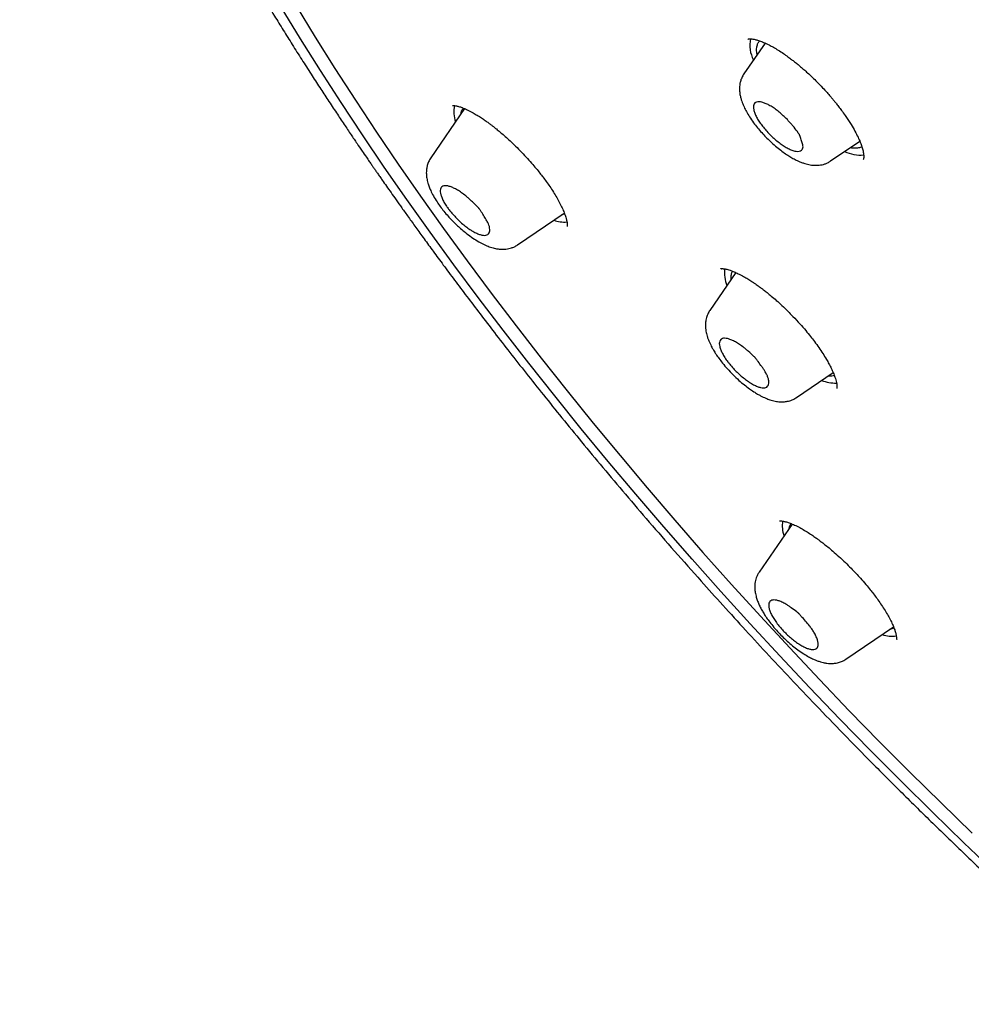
# Model space of a CAD drawing. Header units: millimetres. Extents: x 8 to 641, y 12 to 2274.
# Tile 3 of 32: x 490 to 516, y 679 to 705. Entities that reach past the tile are written whole.
import ezdxf

# ---------------------------------------------------------------- set-up
doc = ezdxf.new("R2010")
doc.units = ezdxf.units.MM

msp = doc.modelspace()

# ---------------------------------------------------------------- linework, layer by layer
at = {"color": 7, "linetype": 'Continuous', "lineweight": 30}
for p, q in [((510.318, 704.743), (509.743, 703.904)), ((502.154, 702.963), (501.236, 701.624)), ((512.101, 701.54), (512.891, 702.079)), ((503.594, 699.26), (504.866, 700.127)), ((504.876, 700.099), (504.789, 700.074)), ((509.522, 698.511), (508.818, 697.483)), ((511.176, 695.119), (512.168, 695.795)), ((511.053, 691.683), (510.158, 690.377)), ((512.516, 688.013), (513.808, 688.893))]:
    msp.add_line(p, q, dxfattribs=at)
at = {"color": 7, "linetype": 'Continuous', "lineweight": 30, "flags": 128}
for points in [[(516.58, 682.208), (515.721, 683.027), (514.867, 683.855), (514.021, 684.691), (513.182, 685.535), (512.351, 686.386), (511.529, 687.243), (510.716, 688.107), (509.913, 688.976), (509.119, 689.85), (508.337, 690.728), (507.566, 691.61), (506.807, 692.495), (506.06, 693.382), (505.326, 694.271), (504.605, 695.161), (503.899, 696.052), (503.206, 696.943), (502.529, 697.833), (501.867, 698.722), (501.22, 699.609), (500.59, 700.493), (499.976, 701.375), (499.38, 702.253), (498.801, 703.127), (498.24, 703.995), (497.697, 704.859), (497.172, 705.716)], [(497.58, 705.753), (498.099, 704.904), (498.636, 704.049), (499.192, 703.189), (499.765, 702.324), (500.356, 701.455), (500.963, 700.582), (501.587, 699.706), (502.227, 698.828), (502.883, 697.947), (503.554, 697.066), (504.239, 696.184), (504.939, 695.302), (505.652, 694.421), (506.379, 693.54), (507.118, 692.662), (507.87, 691.786), (508.633, 690.913), (509.408, 690.044), (510.193, 689.178), (510.989, 688.318), (511.794, 687.463), (512.608, 686.614), (513.431, 685.771), (514.261, 684.936), (515.099, 684.108), (515.944, 683.289)]]:
    msp.add_lwpolyline(points, dxfattribs=at)
at = {"color": 7, "linetype": 'Continuous', "lineweight": 30}
for centre, radius, start, end in [((510.803, 704.681), 0.896, 168.6578, 206.5465), ((502.655, 702.87), 0.79, 167.3461, 199.5007), ((512.909, 702.714), 1.013, 244.846, 275.1555), ((504.863, 700.749), 0.866, 250.8506, 275.0034), ((510.127, 698.512), 0.914, 173.5759, 202.5799), ((512.231, 696.526), 1.016, 248.3228, 271.7237), ((511.615, 691.632), 0.829, 170.8131, 199.1764), ((513.779, 689.472), 0.836, 250.5983, 277.4303)]:
    msp.add_arc(centre, radius, start, end, dxfattribs=at)
for points, knots in [([(576.127, 680.442), (576.169, 680.485), (576.247, 680.567), (576.346, 680.674), (576.418, 680.755), (576.477, 680.823), (576.536, 680.892), (576.594, 680.961), (576.651, 681.031), (576.702, 681.095), (576.749, 681.156), (576.795, 681.216), (576.843, 681.28), (576.89, 681.344), (576.932, 681.403), (576.967, 681.453), (577, 681.501), (577.036, 681.553), (577.078, 681.615), (577.121, 681.682), (577.163, 681.747), (577.2, 681.807), (577.235, 681.863), (577.268, 681.919), (577.304, 681.979), (577.341, 682.043), (577.376, 682.106), (577.407, 682.161), (577.433, 682.208), (577.461, 682.26), (577.495, 682.326), (577.538, 682.409), (577.583, 682.5), (577.631, 682.598), (577.676, 682.696), (577.715, 682.783), (577.749, 682.859), (577.779, 682.929), (577.811, 683.007), (577.845, 683.091), (577.878, 683.175), (577.907, 683.252), (577.932, 683.321), (577.956, 683.387), (577.981, 683.456), (578.008, 683.536), (578.036, 683.62), (578.062, 683.702), (578.085, 683.774), (578.104, 683.838), (578.123, 683.9), (578.142, 683.968), (578.167, 684.058), (578.195, 684.162), (578.223, 684.27), (578.246, 684.366), (578.268, 684.459), (578.29, 684.561), (578.313, 684.669), (578.335, 684.776), (578.353, 684.873), (578.369, 684.963), (578.385, 685.052), (578.401, 685.15), (578.417, 685.258), (578.434, 685.377), (578.451, 685.504), (578.465, 685.622), (578.476, 685.723), (578.484, 685.802), (578.491, 685.87), (578.497, 685.935), (578.503, 686.004), (578.51, 686.087), (578.517, 686.186), (578.524, 686.296), (578.53, 686.407), (578.536, 686.538), (578.541, 686.688), (578.545, 686.861), (578.547, 687.034), (578.547, 687.262), (578.542, 687.555), (578.527, 687.912), (578.504, 688.279), (578.476, 688.612), (578.446, 688.9), (578.418, 689.14), (578.39, 689.363), (578.361, 689.573), (578.33, 689.78), (578.295, 689.998), (578.254, 690.239), (578.205, 690.51), (578.146, 690.815), (578.076, 691.148), (577.995, 691.511), (577.921, 691.825), (577.859, 692.071), (577.818, 692.229), (577.783, 692.365), (577.753, 692.476), (577.729, 692.563), (577.712, 692.627), (577.698, 692.679), (577.682, 692.735), (577.661, 692.809), (577.636, 692.897), (577.581, 693.09), (577.512, 693.326), (577.428, 693.598), (577.363, 693.808), (577.298, 694.01), (577.237, 694.197), (577.182, 694.362), (577.136, 694.499), (577.101, 694.6), (577.077, 694.67), (577.058, 694.725), (577.035, 694.79), (577.003, 694.881), (576.96, 695.003), (576.908, 695.149), (576.846, 695.32), (576.778, 695.505), (576.706, 695.696), (576.638, 695.876), (576.57, 696.052), (576.5, 696.232), (576.424, 696.425), (576.341, 696.632), (576.268, 696.811), (576.21, 696.951), (576.172, 697.042), (576.142, 697.115), (576.118, 697.171), (576.102, 697.211), (576.083, 697.254), (576.056, 697.318), (576.014, 697.417), (575.959, 697.547), (575.889, 697.709), (575.804, 697.902), (575.713, 698.108), (575.617, 698.323), (575.52, 698.538), (575.418, 698.76), (575.314, 698.983), (575.211, 699.204), (575.041, 699.56), (574.804, 700.049), (574.495, 700.666), (574.187, 701.266), (573.879, 701.849), (573.568, 702.424), (573.243, 703.012), (572.897, 703.624), (572.527, 704.264), (572.227, 704.771), (572.005, 705.141), (571.87, 705.365), (571.74, 705.578), (571.62, 705.772), (571.516, 705.941), (571.427, 706.085), (571.356, 706.199), (571.301, 706.287), (571.261, 706.35), (571.228, 706.404), (571.194, 706.458), (571.152, 706.525), (571.101, 706.605), (571.042, 706.698), (570.948, 706.847), (570.814, 707.056), (570.637, 707.332), (570.441, 707.634), (570.226, 707.963), (569.991, 708.318), (569.735, 708.702), (569.456, 709.115), (569.154, 709.557), (568.828, 710.028), (568.443, 710.577), (568.011, 711.184), (567.544, 711.829), (567.095, 712.44), (566.669, 713.012), (566.267, 713.544), (565.89, 714.037), (565.533, 714.498), (565.199, 714.927), (564.906, 715.299), (564.644, 715.628), (564.402, 715.931), (564.146, 716.249), (563.876, 716.583), (563.577, 716.948), (563.25, 717.346), (562.891, 717.777), (562.512, 718.229), (562.112, 718.701), (561.691, 719.193), (561.252, 719.701), (560.804, 720.212), (560.314, 720.767), (559.791, 721.352), (559.238, 721.961), (558.708, 722.539), (558.201, 723.085), (557.718, 723.599), (557.29, 724.05), (556.914, 724.443), (556.585, 724.784), (556.261, 725.118), (555.934, 725.452), (555.596, 725.795), (555.174, 726.221), (554.66, 726.734), (554.048, 727.337), (553.408, 727.959), (552.741, 728.599), (552.046, 729.257), (551.284, 729.968), (550.461, 730.723), (549.586, 731.511), (548.708, 732.287), (547.822, 733.057), (546.927, 733.818), (546.026, 734.572), (545.123, 735.311), (544.218, 736.037), (543.305, 736.755), (542.38, 737.467), (541.442, 738.174), (540.491, 738.873), (539.529, 739.565), (538.555, 740.248), (537.793, 740.769), (537.255, 741.13), (536.951, 741.332), (536.672, 741.516), (536.418, 741.682), (536.189, 741.831), (535.991, 741.959), (535.824, 742.067), (535.684, 742.156), (535.563, 742.233), (535.461, 742.298), (535.375, 742.352), (535.288, 742.407), (535.186, 742.471), (535.053, 742.555), (534.889, 742.657), (534.69, 742.781), (534.456, 742.925), (534.186, 743.09), (533.882, 743.274), (533.545, 743.476), (533.186, 743.689), (532.818, 743.904), (532.326, 744.187), (531.72, 744.529), (531.01, 744.919), (530.328, 745.283), (529.673, 745.623), (529.044, 745.94), (528.423, 746.243), (527.81, 746.534), (527.323, 746.757), (526.968, 746.915), (526.747, 747.013), (526.543, 747.102), (526.376, 747.174), (526.245, 747.23), (526.145, 747.272), (526.053, 747.311), (525.955, 747.352), (525.847, 747.397), (525.725, 747.447), (525.595, 747.501), (525.447, 747.56), (525.284, 747.626), (525.022, 747.73), (524.676, 747.864), (524.259, 748.02), (523.866, 748.162), (523.493, 748.293), (523.128, 748.416), (522.759, 748.537), (522.379, 748.656), (522.07, 748.748), (521.844, 748.814), (521.713, 748.851), (521.62, 748.877), (521.558, 748.894), (521.514, 748.907), (521.462, 748.921), (521.395, 748.939), (521.31, 748.962), (521.208, 748.989), (521.095, 749.019), (520.978, 749.049), (520.862, 749.078), (520.75, 749.105), (520.615, 749.138), (520.46, 749.175), (520.287, 749.215), (520.128, 749.25), (519.984, 749.281), (519.856, 749.308), (519.736, 749.333), (519.608, 749.358), (519.465, 749.386), (519.302, 749.416), (519.127, 749.447), (518.936, 749.48), (518.733, 749.512), (518.483, 749.55), (518.202, 749.588), (517.898, 749.625), (517.633, 749.652), (517.41, 749.672), (517.226, 749.687), (517.052, 749.699), (516.9, 749.708), (516.764, 749.715), (516.639, 749.72), (516.499, 749.725), (516.343, 749.729), (516.169, 749.731), (515.992, 749.732), (515.82, 749.73), (515.663, 749.726), (515.517, 749.722), (515.379, 749.716), (515.248, 749.709), (515.122, 749.701), (514.994, 749.691), (514.865, 749.68), (514.73, 749.668), (514.59, 749.653), (514.439, 749.635), (514.283, 749.614), (514.138, 749.593), (514.014, 749.574), (513.898, 749.554), (513.782, 749.533), (513.663, 749.51), (513.55, 749.487), (513.441, 749.463), (513.334, 749.439), (513.172, 749.4), (512.961, 749.345), (512.707, 749.271), (512.461, 749.192), (512.227, 749.109), (512.051, 749.041), (511.93, 748.992), (511.852, 748.96), (511.767, 748.923), (511.681, 748.885), (511.6, 748.848), (511.528, 748.814), (511.462, 748.782), (511.396, 748.75), (511.329, 748.717), (511.26, 748.681), (511.194, 748.646), (511.137, 748.615), (511.09, 748.589), (511.044, 748.564), (510.994, 748.535), (510.933, 748.5), (510.867, 748.462), (510.802, 748.422), (510.736, 748.381), (510.669, 748.339), (510.605, 748.298), (510.553, 748.264), (510.51, 748.235), (510.469, 748.207), (510.419, 748.173), (510.361, 748.132), (510.301, 748.089), (510.249, 748.051), (510.205, 748.018), (510.159, 747.984), (510.105, 747.942), (510.038, 747.89), (509.967, 747.834), (509.9, 747.778), (509.846, 747.734), (509.806, 747.699), (509.771, 747.669), (509.725, 747.629), (509.666, 747.577), (509.593, 747.511), (509.507, 747.43), (509.444, 747.371), (509.411, 747.339)], [0, 0, 0, 0, 0.001961, 0.003665, 0.005119, 0.006419, 0.007612, 0.009012, 0.010283, 0.011521, 0.0126, 0.013712, 0.014931, 0.016207, 0.017306, 0.018212, 0.018993, 0.019969, 0.021139, 0.022436, 0.023629, 0.024699, 0.025645, 0.02657, 0.027638, 0.028809, 0.029958, 0.030919, 0.031691, 0.032394, 0.03363, 0.035063, 0.036637, 0.038293, 0.040007, 0.041553, 0.042619, 0.043753, 0.045029, 0.046446, 0.047864, 0.049104, 0.050163, 0.051109, 0.052206, 0.053482, 0.054924, 0.05628, 0.057393, 0.058348, 0.059251, 0.060309, 0.061526, 0.063448, 0.065126, 0.066483, 0.067808, 0.069368, 0.071109, 0.072742, 0.074228, 0.075457, 0.076769, 0.078207, 0.079782, 0.081529, 0.083449, 0.085343, 0.086687, 0.087819, 0.08874, 0.089609, 0.090598, 0.091707, 0.093168, 0.09478, 0.09636, 0.097851, 0.100297, 0.10262, 0.104999, 0.107434, 0.111937, 0.116783, 0.121745, 0.12651, 0.129738, 0.132853, 0.135665, 0.138208, 0.140755, 0.143401, 0.14627, 0.149688, 0.153395, 0.157405, 0.161718, 0.166332, 0.168451, 0.170293, 0.171854, 0.173136, 0.174137, 0.174863, 0.175311, 0.175955, 0.176794, 0.177829, 0.17899, 0.183403, 0.185843, 0.188196, 0.190462, 0.192597, 0.194426, 0.195933, 0.197117, 0.197752, 0.198247, 0.198921, 0.199896, 0.201241, 0.202911, 0.204641, 0.206837, 0.208895, 0.210814, 0.212627, 0.214539, 0.216589, 0.218778, 0.221104, 0.222239, 0.223192, 0.223962, 0.224549, 0.224953, 0.2252, 0.225912, 0.226947, 0.228306, 0.229989, 0.231996, 0.234327, 0.236385, 0.238637, 0.240933, 0.243203, 0.245449, 0.247669, 0.254043, 0.260203, 0.26615, 0.271884, 0.277427, 0.283019, 0.289035, 0.295176, 0.301443, 0.303582, 0.305734, 0.307813, 0.309653, 0.31125, 0.312605, 0.313718, 0.314494, 0.315083, 0.315509, 0.316002, 0.316625, 0.31738, 0.318265, 0.319266, 0.321575, 0.324159, 0.327019, 0.330071, 0.333384, 0.336959, 0.340795, 0.344894, 0.349253, 0.353865, 0.360116, 0.366049, 0.371664, 0.37696, 0.381781, 0.386305, 0.390531, 0.39446, 0.398091, 0.400759, 0.403518, 0.406431, 0.409499, 0.412722, 0.416501, 0.420472, 0.424636, 0.428992, 0.433541, 0.438282, 0.443103, 0.447774, 0.453757, 0.459461, 0.464885, 0.47003, 0.474896, 0.479482, 0.48289, 0.486125, 0.489264, 0.492481, 0.495786, 0.499179, 0.504859, 0.510768, 0.516906, 0.523273, 0.529869, 0.536695, 0.54488, 0.553057, 0.561226, 0.569386, 0.577705, 0.586015, 0.594318, 0.602612, 0.610967, 0.619466, 0.628108, 0.636844, 0.645723, 0.654744, 0.663907, 0.666956, 0.669801, 0.672414, 0.674796, 0.676947, 0.678867, 0.680363, 0.68168, 0.682819, 0.68378, 0.684563, 0.685246, 0.686233, 0.687467, 0.689017, 0.690884, 0.693116, 0.695679, 0.698572, 0.701796, 0.705329, 0.708894, 0.712409, 0.719566, 0.726501, 0.733215, 0.739707, 0.745981, 0.752089, 0.758476, 0.76469, 0.767084, 0.769447, 0.771593, 0.773429, 0.774675, 0.775722, 0.776577, 0.777546, 0.778809, 0.780006, 0.781385, 0.782944, 0.784684, 0.786582, 0.791315, 0.795818, 0.800093, 0.804139, 0.808093, 0.8122, 0.816466, 0.820875, 0.822711, 0.824212, 0.825377, 0.825906, 0.826342, 0.826914, 0.827678, 0.828657, 0.829838, 0.831206, 0.832588, 0.833934, 0.835243, 0.836516, 0.838698, 0.840763, 0.842677, 0.844402, 0.845938, 0.847312, 0.848747, 0.850564, 0.852537, 0.854684, 0.857029, 0.859574, 0.862259, 0.866355, 0.870253, 0.873918, 0.876535, 0.878879, 0.881101, 0.883406, 0.884897, 0.886532, 0.888403, 0.89051, 0.892854, 0.89546, 0.897801, 0.899947, 0.901981, 0.903903, 0.905736, 0.907518, 0.909248, 0.911169, 0.913089, 0.91504, 0.917227, 0.919692, 0.921869, 0.923625, 0.925194, 0.927022, 0.928845, 0.930551, 0.932149, 0.93376, 0.935417, 0.939603, 0.943515, 0.947277, 0.951219, 0.9547, 0.955826, 0.957096, 0.958514, 0.960033, 0.961385, 0.962526, 0.96367, 0.964694, 0.965827, 0.967066, 0.968227, 0.969211, 0.970019, 0.970706, 0.971574, 0.972671, 0.973886, 0.975037, 0.976123, 0.977447, 0.978623, 0.979621, 0.980264, 0.980959, 0.981873, 0.983005, 0.984201, 0.985184, 0.985948, 0.986717, 0.987721, 0.98898, 0.990413, 0.991697, 0.992799, 0.993439, 0.994029, 0.994794, 0.995773, 0.996967, 0.998376, 1, 1, 1, 1]), ([(492.663, 730.994), (492.623, 730.954), (492.549, 730.881), (492.457, 730.785), (492.391, 730.715), (492.337, 730.658), (492.294, 730.611), (492.25, 730.561), (492.199, 730.504), (492.136, 730.432), (492.077, 730.361), (492.023, 730.296), (491.98, 730.244), (491.943, 730.196), (491.912, 730.157), (491.883, 730.12), (491.852, 730.08), (491.814, 730.03), (491.772, 729.973), (491.728, 729.912), (491.686, 729.853), (491.647, 729.798), (491.612, 729.747), (491.578, 729.696), (491.543, 729.644), (491.507, 729.589), (491.465, 729.524), (491.418, 729.448), (491.368, 729.365), (491.322, 729.288), (491.269, 729.197), (491.204, 729.081), (491.133, 728.948), (491.065, 728.815), (490.999, 728.68), (490.933, 728.537), (490.87, 728.395), (490.821, 728.278), (490.781, 728.18), (490.748, 728.097), (490.714, 728.008), (490.681, 727.919), (490.651, 727.834), (490.625, 727.759), (490.6, 727.684), (490.573, 727.602), (490.541, 727.502), (490.508, 727.392), (490.476, 727.282), (490.447, 727.179), (490.421, 727.079), (490.395, 726.978), (490.371, 726.878), (490.348, 726.781), (490.326, 726.682), (490.304, 726.576), (490.28, 726.457), (490.256, 726.326), (490.232, 726.188), (490.207, 726.029), (490.181, 725.853), (490.158, 725.665), (490.138, 725.492), (490.123, 725.333), (490.111, 725.182), (490.1, 725.028), (490.09, 724.861), (490.082, 724.681), (490.076, 724.49), (490.072, 724.289), (490.072, 724.081), (490.074, 723.877), (490.079, 723.684), (490.085, 723.509), (490.093, 723.349), (490.101, 723.211), (490.109, 723.082), (490.118, 722.949), (490.131, 722.794), (490.146, 722.626), (490.163, 722.451), (490.18, 722.29), (490.198, 722.142), (490.214, 722.011), (490.23, 721.89), (490.244, 721.783), (490.257, 721.693), (490.27, 721.601), (490.286, 721.496), (490.306, 721.365), (490.331, 721.215), (490.36, 721.046), (490.394, 720.854), (490.435, 720.637), (490.475, 720.435), (490.512, 720.253), (490.545, 720.098), (490.58, 719.941), (490.613, 719.794), (490.642, 719.667), (490.667, 719.563), (490.689, 719.473), (490.71, 719.386), (490.733, 719.29), (490.759, 719.187), (490.788, 719.074), (490.82, 718.951), (490.857, 718.814), (490.898, 718.66), (490.947, 718.485), (491.002, 718.288), (491.066, 718.07), (491.126, 717.868), (491.18, 717.691), (491.223, 717.552), (491.264, 717.423), (491.299, 717.312), (491.33, 717.218), (491.354, 717.142), (491.375, 717.08), (491.394, 717.023), (491.42, 716.945), (491.456, 716.837), (491.504, 716.694), (491.561, 716.529), (491.644, 716.292), (491.753, 715.986), (491.889, 715.617), (492.032, 715.242), (492.16, 714.917), (492.269, 714.645), (492.353, 714.437), (492.431, 714.249), (492.493, 714.099), (492.541, 713.985), (492.576, 713.902), (492.603, 713.838), (492.633, 713.769), (492.671, 713.681), (492.723, 713.561), (492.784, 713.42), (492.892, 713.173), (493.05, 712.82), (493.262, 712.357), (493.491, 711.87), (493.738, 711.359), (493.962, 710.905), (494.162, 710.508), (494.336, 710.169), (494.527, 709.801), (494.738, 709.404), (494.967, 708.976), (495.218, 708.518), (495.48, 708.048), (495.752, 707.568), (496.033, 707.082), (496.334, 706.569), (496.655, 706.032), (496.956, 705.537), (497.232, 705.09), (497.478, 704.697), (497.73, 704.299), (497.979, 703.911), (498.216, 703.545), (498.446, 703.193), (498.667, 702.859), (498.877, 702.545), (499.064, 702.267), (499.227, 702.026), (499.367, 701.822), (499.478, 701.66), (499.563, 701.536), (499.627, 701.443), (499.682, 701.364), (499.736, 701.287), (499.793, 701.204), (499.855, 701.115), (499.936, 700.999), (500.037, 700.854), (500.162, 700.676), (500.302, 700.479), (500.459, 700.257), (500.638, 700.007), (500.839, 699.727), (501.063, 699.418), (501.312, 699.077), (501.588, 698.703), (501.891, 698.295), (502.224, 697.852), (502.585, 697.377), (502.974, 696.87), (503.391, 696.334), (503.835, 695.769), (504.306, 695.178), (504.809, 694.555), (505.347, 693.898), (505.922, 693.207), (506.534, 692.481), (507.182, 691.724), (507.866, 690.939), (508.533, 690.185), (509.178, 689.469), (509.795, 688.792), (510.435, 688.099), (511.1, 687.391), (511.804, 686.652), (512.548, 685.883), (513.334, 685.084), (514.147, 684.271), (514.989, 683.445), (515.858, 682.606), (516.737, 681.772), (517.625, 680.946), (518.52, 680.128), (519.378, 679.357), (519.94, 678.864), (520.193, 678.642)], [0, 0, 0, 0, 0.002922, 0.005438, 0.007567, 0.009346, 0.010778, 0.012022, 0.014125, 0.016506, 0.019286, 0.021146, 0.022955, 0.024501, 0.025783, 0.026826, 0.028086, 0.029763, 0.03177, 0.033631, 0.035726, 0.037456, 0.038996, 0.040598, 0.042265, 0.044001, 0.045822, 0.048467, 0.051126, 0.053489, 0.05561, 0.059598, 0.064086, 0.067634, 0.071555, 0.076138, 0.080223, 0.083998, 0.086262, 0.088639, 0.09117, 0.093833, 0.096268, 0.098312, 0.100227, 0.102524, 0.105207, 0.10859, 0.111568, 0.114323, 0.117058, 0.119775, 0.12248, 0.125174, 0.127657, 0.130442, 0.133615, 0.137169, 0.140821, 0.144422, 0.149666, 0.154495, 0.158914, 0.162931, 0.166567, 0.170323, 0.174511, 0.178982, 0.183681, 0.188602, 0.193738, 0.198786, 0.203306, 0.207481, 0.211231, 0.214603, 0.217158, 0.220232, 0.223851, 0.22786, 0.231841, 0.235772, 0.238825, 0.241839, 0.244583, 0.246954, 0.248954, 0.250583, 0.253063, 0.255939, 0.259212, 0.262883, 0.267024, 0.271688, 0.276872, 0.280003, 0.283298, 0.286742, 0.289898, 0.292555, 0.294712, 0.29637, 0.298183, 0.300145, 0.302279, 0.304588, 0.307122, 0.309863, 0.31299, 0.316538, 0.320509, 0.3249, 0.329713, 0.332585, 0.335457, 0.337998, 0.340192, 0.34204, 0.343517, 0.34466, 0.345695, 0.346856, 0.349243, 0.352032, 0.355224, 0.358818, 0.365779, 0.372817, 0.379922, 0.387092, 0.391136, 0.395147, 0.398665, 0.401589, 0.40347, 0.404984, 0.406132, 0.406999, 0.408793, 0.410998, 0.413615, 0.416538, 0.424508, 0.432854, 0.441577, 0.450677, 0.460152, 0.465659, 0.471579, 0.477986, 0.484881, 0.492264, 0.500134, 0.50849, 0.516346, 0.524587, 0.533214, 0.542227, 0.551626, 0.557988, 0.564516, 0.571207, 0.5777, 0.583725, 0.589281, 0.595026, 0.600166, 0.604702, 0.608633, 0.611959, 0.614685, 0.616566, 0.618035, 0.619207, 0.620453, 0.621801, 0.623252, 0.624804, 0.627444, 0.630335, 0.63348, 0.637049, 0.641135, 0.645653, 0.650671, 0.656188, 0.662204, 0.668843, 0.676, 0.683674, 0.691866, 0.700576, 0.709635, 0.719192, 0.729249, 0.739804, 0.751065, 0.762842, 0.775136, 0.787947, 0.801275, 0.812109, 0.823263, 0.834736, 0.846528, 0.85864, 0.871835, 0.885389, 0.899303, 0.913577, 0.928209, 0.943201, 0.957664, 0.972446, 0.987547, 1, 1, 1, 1]), ([(509.854, 704.85), (509.855, 704.85), (509.857, 704.851), (509.861, 704.852), (509.867, 704.853), (509.878, 704.855), (509.899, 704.857), (509.934, 704.857), (509.989, 704.851), (510.064, 704.836), (510.164, 704.806), (510.284, 704.761), (510.412, 704.701), (510.546, 704.629), (510.676, 704.552), (510.809, 704.465), (510.93, 704.379), (511.032, 704.303), (511.109, 704.243), (511.168, 704.196), (511.223, 704.151), (511.29, 704.095), (511.376, 704.021), (511.481, 703.927), (511.604, 703.812), (511.741, 703.678), (511.876, 703.538), (511.995, 703.408), (512.087, 703.303), (512.154, 703.223), (512.211, 703.154), (512.269, 703.082), (512.341, 702.989), (512.427, 702.874), (512.536, 702.719), (512.654, 702.538), (512.762, 702.351), (512.844, 702.19), (512.906, 702.049), (512.951, 701.924), (512.979, 701.825), (512.993, 701.748), (512.999, 701.693), (512.999, 701.66), (512.998, 701.642), (512.998, 701.633), (512.997, 701.624), (512.996, 701.614), (512.994, 701.602), (512.993, 701.591), (512.989, 701.585), (512.987, 701.582)], [0, 0, 0, 0, 0.023683, 0.042889, 0.057507, 0.067747, 0.082324, 0.100529, 0.120922, 0.149789, 0.176456, 0.205198, 0.238306, 0.262816, 0.28928, 0.316249, 0.3393, 0.358109, 0.372647, 0.381693, 0.390454, 0.402665, 0.418345, 0.437503, 0.460148, 0.486047, 0.514121, 0.537566, 0.556312, 0.570309, 0.580193, 0.592424, 0.608723, 0.629071, 0.653444, 0.691888, 0.727283, 0.759656, 0.789073, 0.818327, 0.84912, 0.870491, 0.891087, 0.908481, 0.914183, 0.919442, 0.924688, 0.932884, 0.949223, 0.971629, 1, 1, 1, 1]), ([(510.105, 704.432), (510.1, 704.454), (510.086, 704.523), (510.089, 704.621), (510.115, 704.72), (510.145, 704.779), (510.173, 704.798), (510.176, 704.8)], [0, 0, 0, 0, 0.127997, 0.4084547, 0.6889124, 0.9693701, 1, 1, 1, 1]), ([(509.743, 703.904), (509.722, 703.87), (509.683, 703.805), (509.648, 703.702), (509.625, 703.588), (509.622, 703.465), (509.635, 703.352), (509.657, 703.252), (509.684, 703.164), (509.713, 703.085), (509.753, 702.993), (509.812, 702.877), (509.898, 702.734), (510, 702.586), (510.112, 702.442), (510.224, 702.311), (510.34, 702.188), (510.467, 702.064), (510.602, 701.944), (510.742, 701.832), (510.871, 701.738), (510.991, 701.66), (511.107, 701.594), (511.214, 701.541), (511.311, 701.501), (511.393, 701.472), (511.469, 701.451), (511.547, 701.434), (511.624, 701.424), (511.708, 701.421), (511.793, 701.426), (511.866, 701.438), (511.943, 701.46), (512.022, 701.491), (512.074, 701.523), (512.101, 701.54)], [0, 0, 0, 0, 0.03099, 0.059348, 0.085048, 0.120662, 0.155111, 0.185352, 0.209435, 0.23064, 0.254609, 0.291052, 0.332634, 0.379389, 0.417904, 0.456736, 0.493603, 0.528546, 0.572192, 0.612555, 0.649693, 0.683658, 0.716702, 0.75058, 0.776651, 0.801766, 0.823077, 0.843491, 0.86816, 0.896023, 0.91174, 0.93355, 0.952278, 0.974421, 1, 1, 1, 1]), ([(510.038, 702.842), (510.027, 702.872), (510.006, 702.934), (509.999, 703.01), (510.009, 703.072), (510.039, 703.118), (510.087, 703.144), (510.152, 703.151), (510.231, 703.138), (510.322, 703.108), (510.425, 703.059), (510.534, 702.993), (510.647, 702.913), (510.759, 702.821), (510.871, 702.718), (510.966, 702.62), (511.044, 702.531), (511.128, 702.428), (511.197, 702.338), (511.24, 702.273), (511.252, 702.258), (511.254, 702.253), (511.256, 702.247), (511.267, 702.22), (511.289, 702.156), (511.316, 702.078), (511.337, 702.003), (511.35, 701.945), (511.351, 701.889), (511.327, 701.843), (511.28, 701.812), (511.213, 701.797), (511.126, 701.808), (511.028, 701.839), (510.921, 701.891), (510.811, 701.957), (510.698, 702.038), (510.586, 702.13), (510.474, 702.233), (510.368, 702.343), (510.271, 702.457), (510.187, 702.57), (510.115, 702.681), (510.066, 702.772), (510.045, 702.823), (510.038, 702.842)], [0, 0, 0, 0, 0.026524, 0.05384, 0.080354, 0.107614, 0.1344, 0.162032, 0.187915, 0.214484, 0.241453, 0.269276, 0.295146, 0.321715, 0.348529, 0.376144, 0.394009, 0.41203, 0.44885, 0.457139, 0.459213, 0.459488, 0.460553, 0.464812, 0.48185, 0.515934, 0.533055, 0.550247, 0.572369, 0.595439, 0.625824, 0.657093, 0.686233, 0.716369, 0.7433, 0.771083, 0.796946, 0.823506, 0.850331, 0.877961, 0.904192, 0.931183, 0.957551, 0.984654, 1, 1, 1, 1]), ([(501.828, 703.044), (501.828, 703.043), (501.829, 703.043), (501.832, 703.043), (501.838, 703.043), (501.855, 703.044), (501.887, 703.043), (501.939, 703.036), (502.015, 703.017), (502.12, 702.98), (502.245, 702.924), (502.374, 702.856), (502.5, 702.782), (502.61, 702.712), (502.713, 702.642), (502.801, 702.579), (502.875, 702.523), (502.947, 702.469), (503.026, 702.406), (503.122, 702.327), (503.235, 702.23), (503.365, 702.114), (503.509, 701.977), (503.667, 701.82), (503.825, 701.653), (503.971, 701.489), (504.095, 701.343), (504.197, 701.218), (504.288, 701.1), (504.379, 700.978), (504.475, 700.841), (504.572, 700.695), (504.662, 700.546), (504.742, 700.401), (504.81, 700.263), (504.867, 700.13), (504.904, 700.022), (504.928, 699.935), (504.94, 699.869), (504.944, 699.828), (504.944, 699.805), (504.944, 699.795), (504.944, 699.785), (504.943, 699.777), (504.943, 699.77), (504.943, 699.768), (504.944, 699.768), (504.944, 699.768)], [0, 0, 0, 0, 0.0134608, 0.0250616, 0.0335539, 0.0491631, 0.0686607, 0.0906694, 0.1229384, 0.1542255, 0.186825, 0.2219143, 0.2466943, 0.2714687, 0.2930049, 0.3110691, 0.3256452, 0.3382732, 0.3538265, 0.3726582, 0.3947673, 0.4201543, 0.4488183, 0.4800663, 0.5150075, 0.546146, 0.57347, 0.5969693, 0.6166346, 0.6397313, 0.6659049, 0.6950761, 0.7253721, 0.756049, 0.7871008, 0.8189381, 0.8530541, 0.8771033, 0.9021364, 0.9248667, 0.9322236, 0.9389526, 0.9454708, 0.9548791, 0.9728501, 0.9968872, 1, 1, 1, 1]), ([(502.056, 702.82), (502.061, 702.848), (502.073, 702.911), (502.106, 702.953), (502.125, 702.976)], [0, 0, 0, 0, 0.454518, 1, 1, 1, 1]), ([(512.952, 701.936), (512.944, 701.929), (512.911, 701.904), (512.831, 701.887), (512.732, 701.881), (512.658, 701.895), (512.63, 701.901)], [0, 0, 0, 0, 0.116471, 0.458803, 0.801136, 1, 1, 1, 1]), ([(501.236, 701.624), (501.216, 701.59), (501.176, 701.525), (501.141, 701.421), (501.119, 701.307), (501.115, 701.187), (501.129, 701.067), (501.155, 700.951), (501.193, 700.839), (501.242, 700.722), (501.31, 700.587), (501.399, 700.442), (501.496, 700.302), (501.596, 700.173), (501.7, 700.051), (501.806, 699.937), (501.909, 699.833), (502.02, 699.73), (502.152, 699.617), (502.301, 699.502), (502.461, 699.394), (502.614, 699.306), (502.758, 699.238), (502.894, 699.188), (503.015, 699.158), (503.114, 699.144), (503.2, 699.14), (503.286, 699.146), (503.358, 699.158), (503.436, 699.18), (503.516, 699.211), (503.567, 699.243), (503.594, 699.26)], [0, 0, 0, 0, 0.031109, 0.059567, 0.085349, 0.120574, 0.153622, 0.192022, 0.222755, 0.250687, 0.293347, 0.341388, 0.376493, 0.413607, 0.452743, 0.483462, 0.515372, 0.5485, 0.582875, 0.63055, 0.677059, 0.721131, 0.762993, 0.802828, 0.840631, 0.867434, 0.89572, 0.911488, 0.933331, 0.952109, 0.974325, 1, 1, 1, 1]), ([(501.663, 700.318), (501.639, 700.354), (501.592, 700.428), (501.542, 700.531), (501.508, 700.626), (501.492, 700.708), (501.497, 700.776), (501.521, 700.825), (501.563, 700.857), (501.621, 700.871), (501.696, 700.865), (501.785, 700.84), (501.884, 700.796), (501.99, 700.737), (502.102, 700.661), (502.205, 700.581), (502.294, 700.504), (502.393, 700.411), (502.48, 700.327), (502.539, 700.262), (502.555, 700.246), (502.561, 700.236), (502.58, 700.209), (502.624, 700.141), (502.691, 700.036), (502.758, 699.926), (502.807, 699.832), (502.835, 699.751), (502.843, 699.679), (502.838, 699.612), (502.812, 699.561), (502.767, 699.53), (502.705, 699.518), (502.629, 699.525), (502.538, 699.553), (502.439, 699.598), (502.331, 699.661), (502.219, 699.737), (502.104, 699.828), (501.992, 699.93), (501.886, 700.038), (501.796, 700.139), (501.721, 700.233), (501.682, 700.289), (501.663, 700.318)], [0, 0, 0, 0, 0.0265227, 0.0538372, 0.0803494, 0.1076077, 0.1343931, 0.162024, 0.1879058, 0.2144743, 0.241442, 0.2692634, 0.2951332, 0.3217013, 0.348514, 0.3761281, 0.3939914, 0.4120115, 0.4488295, 0.4571174, 0.459286, 0.460313, 0.4641086, 0.4792918, 0.5096631, 0.5401368, 0.5606354, 0.5817424, 0.6088566, 0.6367361, 0.664062, 0.6922297, 0.7188635, 0.7462705, 0.7727286, 0.7999826, 0.8261234, 0.8529747, 0.8798451, 0.9075713, 0.9334081, 0.9599297, 0.9798031, 1, 1, 1, 1]), ([(504.947, 699.767), (504.947, 699.767), (504.946, 699.766), (504.946, 699.765), (504.945, 699.765)], [0, 0, 0, 0, 0.250941, 1, 1, 1, 1]), ([(509.114, 698.615), (509.116, 698.616), (509.118, 698.617), (509.122, 698.617), (509.128, 698.616), (509.133, 698.616), (509.139, 698.617), (509.145, 698.617), (509.155, 698.617), (509.165, 698.617), (509.179, 698.616), (509.195, 698.615), (509.22, 698.611), (509.255, 698.605), (509.306, 698.593), (509.372, 698.572), (509.457, 698.541), (509.561, 698.495), (509.675, 698.438), (509.792, 698.372), (509.898, 698.307), (509.994, 698.245), (510.069, 698.194), (510.125, 698.154), (510.172, 698.12), (510.221, 698.084), (510.289, 698.033), (510.379, 697.962), (510.495, 697.867), (510.63, 697.751), (510.779, 697.616), (510.93, 697.47), (511.095, 697.303), (511.26, 697.126), (511.419, 696.943), (511.55, 696.783), (511.669, 696.628), (511.781, 696.473), (511.891, 696.31), (511.981, 696.163), (512.056, 696.029), (512.119, 695.907), (512.174, 695.784), (512.215, 695.679), (512.242, 695.591), (512.26, 695.52), (512.269, 695.456), (512.272, 695.413), (512.271, 695.385), (512.269, 695.369), (512.268, 695.365), (512.267, 695.363)], [0, 0, 0, 0, 0.022584, 0.041733, 0.057395, 0.066815, 0.074212, 0.082004, 0.087712, 0.094036, 0.100982, 0.108558, 0.116767, 0.131233, 0.147662, 0.166914, 0.189076, 0.214191, 0.242297, 0.265367, 0.288298, 0.307107, 0.321619, 0.331798, 0.339041, 0.34791, 0.358758, 0.376311, 0.397328, 0.421777, 0.449657, 0.478708, 0.505784, 0.542677, 0.575147, 0.60321, 0.627187, 0.657298, 0.68639, 0.716727, 0.740895, 0.766255, 0.793312, 0.823411, 0.845188, 0.868321, 0.893025, 0.914726, 0.939843, 0.96829, 1, 1, 1, 1]), ([(509.401, 698.333), (509.4, 698.366), (509.397, 698.439), (509.412, 698.51), (509.433, 698.541), (509.438, 698.547)], [0, 0, 0, 0, 0.386818, 0.879929, 1, 1, 1, 1]), ([(508.818, 697.482), (508.799, 697.45), (508.762, 697.391), (508.729, 697.3), (508.707, 697.206), (508.697, 697.106), (508.701, 697.008), (508.713, 696.922), (508.727, 696.851), (508.747, 696.78), (508.773, 696.702), (508.806, 696.622), (508.84, 696.549), (508.878, 696.476), (508.923, 696.394), (508.985, 696.295), (509.066, 696.178), (509.169, 696.043), (509.298, 695.892), (509.446, 695.735), (509.603, 695.587), (509.753, 695.461), (509.888, 695.358), (510.006, 695.278), (510.108, 695.215), (510.193, 695.168), (510.267, 695.131), (510.352, 695.093), (510.461, 695.052), (510.59, 695.017), (510.714, 695), (510.825, 695), (510.914, 695.011), (510.999, 695.032), (511.086, 695.064), (511.144, 695.1), (511.176, 695.119)], [0, 0, 0, 0, 0.029314, 0.054539, 0.075733, 0.105046, 0.136065, 0.157852, 0.175874, 0.19614, 0.220842, 0.243602, 0.265368, 0.284381, 0.308288, 0.337204, 0.371117, 0.410027, 0.453939, 0.502825, 0.550953, 0.59442, 0.633266, 0.667516, 0.69718, 0.722258, 0.742743, 0.762717, 0.795771, 0.835536, 0.874358, 0.901824, 0.927604, 0.946966, 0.971073, 1, 1, 1, 1]), ([(509.307, 696.089), (509.28, 696.126), (509.225, 696.202), (509.162, 696.311), (509.114, 696.413), (509.084, 696.505), (509.073, 696.584), (509.083, 696.647), (509.111, 696.692), (509.156, 696.721), (509.219, 696.731), (509.297, 696.72), (509.388, 696.69), (509.488, 696.644), (509.597, 696.58), (509.698, 696.509), (509.788, 696.439), (509.89, 696.352), (509.979, 696.273), (510.041, 696.21), (510.056, 696.197), (510.06, 696.192), (510.066, 696.184), (510.09, 696.153), (510.147, 696.075), (510.216, 695.979), (510.281, 695.884), (510.331, 695.806), (510.376, 695.723), (510.408, 695.635), (510.423, 695.55), (510.421, 695.473), (510.392, 695.418), (510.344, 695.386), (510.278, 695.376), (510.2, 695.387), (510.108, 695.417), (510.009, 695.463), (509.9, 695.528), (509.787, 695.607), (509.672, 695.699), (509.562, 695.8), (509.455, 695.909), (509.37, 696.007), (509.324, 696.067), (509.307, 696.089)], [0, 0, 0, 0, 0.026524, 0.05384, 0.080353, 0.107612, 0.134399, 0.162031, 0.187914, 0.214483, 0.241452, 0.269274, 0.295145, 0.321714, 0.348528, 0.376143, 0.394007, 0.412028, 0.448848, 0.457136, 0.45921, 0.459484, 0.460548, 0.464801, 0.481815, 0.515851, 0.532948, 0.550115, 0.572201, 0.595231, 0.625606, 0.656865, 0.685991, 0.716111, 0.743042, 0.770824, 0.796689, 0.823252, 0.850073, 0.877697, 0.903937, 0.930937, 0.957296, 0.98439, 1, 1, 1, 1]), ([(512.198, 695.718), (512.179, 695.711), (512.13, 695.694), (512.065, 695.697), (512.026, 695.698)], [0, 0, 0, 0, 0.404863, 1, 1, 1, 1]), ([(510.715, 691.767), (510.715, 691.767), (510.715, 691.766), (510.721, 691.767), (510.738, 691.768), (510.769, 691.766), (510.822, 691.759), (510.897, 691.741), (511, 691.707), (511.122, 691.656), (511.253, 691.591), (511.39, 691.513), (511.519, 691.433), (511.637, 691.353), (511.735, 691.283), (511.823, 691.218), (511.916, 691.147), (512.03, 691.057), (512.167, 690.941), (512.328, 690.799), (512.494, 690.645), (512.65, 690.489), (512.786, 690.348), (512.922, 690.2), (513.051, 690.052), (513.169, 689.908), (513.269, 689.78), (513.365, 689.652), (513.462, 689.514), (513.557, 689.371), (513.644, 689.227), (513.72, 689.088), (513.784, 688.957), (513.825, 688.857), (513.849, 688.787), (513.864, 688.738), (513.875, 688.693), (513.883, 688.651), (513.887, 688.618), (513.89, 688.59), (513.893, 688.568), (513.895, 688.554), (513.894, 688.55), (513.893, 688.549)], [0, 0, 0, 0, 0.0131937, 0.0239871, 0.0388327, 0.0573264, 0.0784754, 0.1096761, 0.139921, 0.1710729, 0.2045164, 0.2329166, 0.2612212, 0.2850747, 0.3042022, 0.3190101, 0.3360327, 0.3575026, 0.3834326, 0.4138391, 0.448742, 0.4782495, 0.5053227, 0.529943, 0.5620345, 0.5883807, 0.6102739, 0.6341414, 0.66088, 0.689776, 0.7193892, 0.7496564, 0.7805557, 0.8114437, 0.826751, 0.8419615, 0.8570732, 0.8726755, 0.8893029, 0.9104742, 0.9360665, 0.9659431, 1, 1, 1, 1]), ([(510.978, 691.573), (510.983, 691.602), (510.99, 691.648), (511.013, 691.679), (511.022, 691.69)], [0, 0, 0, 0, 0.635936, 1, 1, 1, 1]), ([(510.158, 690.377), (510.142, 690.351), (510.112, 690.302), (510.07, 690.201), (510.041, 690.078), (510.037, 689.94), (510.051, 689.819), (510.077, 689.704), (510.116, 689.588), (510.161, 689.482), (510.214, 689.376), (510.275, 689.27), (510.343, 689.163), (510.425, 689.046), (510.531, 688.909), (510.652, 688.77), (510.784, 688.632), (510.92, 688.502), (511.063, 688.379), (511.214, 688.262), (511.36, 688.162), (511.495, 688.082), (511.59, 688.034), (511.654, 688.004), (511.696, 687.986), (511.738, 687.97), (511.782, 687.955), (511.836, 687.937), (511.909, 687.918), (511.994, 687.902), (512.076, 687.895), (512.142, 687.895), (512.212, 687.9), (512.298, 687.914), (512.405, 687.947), (512.477, 687.99), (512.516, 688.013)], [0, 0, 0, 0, 0.023618, 0.045747, 0.085435, 0.120697, 0.153779, 0.19219, 0.222995, 0.253187, 0.285151, 0.315335, 0.344167, 0.37757, 0.416869, 0.462126, 0.500052, 0.541438, 0.584941, 0.62489, 0.671657, 0.710997, 0.742852, 0.755954, 0.768156, 0.780353, 0.792558, 0.806545, 0.826437, 0.85235, 0.876616, 0.895823, 0.912248, 0.934915, 0.964115, 1, 1, 1, 1]), ([(510.793, 688.808), (510.761, 688.845), (510.694, 688.92), (510.608, 689.034), (510.535, 689.147), (510.477, 689.253), (510.437, 689.352), (510.417, 689.437), (510.416, 689.508), (510.433, 689.563), (510.469, 689.603), (510.523, 689.622), (510.593, 689.622), (510.676, 689.603), (510.772, 689.567), (510.866, 689.517), (510.953, 689.463), (511.054, 689.394), (511.144, 689.329), (511.209, 689.274), (511.226, 689.262), (511.235, 689.252), (511.26, 689.224), (511.322, 689.155), (511.415, 689.05), (511.513, 688.935), (511.592, 688.833), (511.655, 688.738), (511.703, 688.64), (511.742, 688.541), (511.762, 688.453), (511.762, 688.382), (511.743, 688.326), (511.705, 688.289), (511.648, 688.272), (511.577, 688.275), (511.491, 688.296), (511.395, 688.334), (511.289, 688.391), (511.177, 688.465), (511.064, 688.551), (510.962, 688.639), (510.871, 688.725), (510.819, 688.78), (510.793, 688.808)], [0, 0, 0, 0, 0.026523, 0.053837, 0.080349, 0.107608, 0.134393, 0.162024, 0.187906, 0.214474, 0.241442, 0.269263, 0.295133, 0.321701, 0.348514, 0.376128, 0.393991, 0.412012, 0.44883, 0.457117, 0.459286, 0.460313, 0.464109, 0.479292, 0.509663, 0.540137, 0.560635, 0.581742, 0.608857, 0.636736, 0.664062, 0.69223, 0.718863, 0.74627, 0.772729, 0.799983, 0.826123, 0.852975, 0.879845, 0.907571, 0.933408, 0.95993, 0.979803, 1, 1, 1, 1]), ([(513.82, 688.864), (513.816, 688.861), (513.788, 688.84), (513.746, 688.833), (513.711, 688.827)], [0, 0, 0, 0, 0.154761, 1, 1, 1, 1])]:
    msp.add_open_spline(points, degree=3, knots=knots, dxfattribs=at)

doc.saveas('drawing.dxf')
